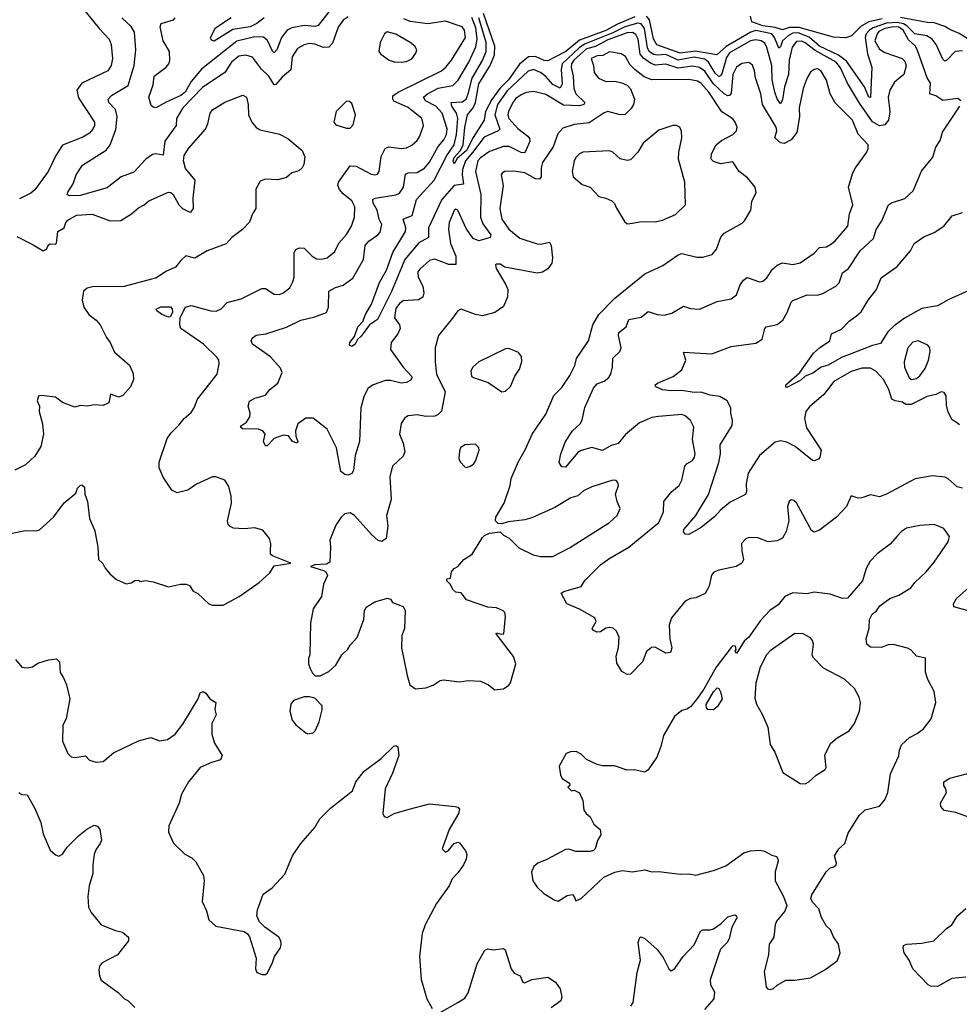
# Model space of a CAD drawing. Extents: x 2056909 to 2160450, y 827444 to 1016825.
# Tile 122 of 256: x 2103152 to 2108478, y 894734 to 900315. Entities that reach past the tile are written whole.
import ezdxf

# ---------------------------------------------------------------- set-up
doc = ezdxf.new("R2010")
doc.units = 0

msp = doc.modelspace()

# ---------------------------------------------------------------- linework, layer by layer
at = {"layer": '0CON10XD'}
for points in [[(2103481.2, 900415), (2103602.9, 900265), (2103660, 900205), (2103670.5, 900175), (2103679.1, 900095), (2103670.6, 900055), (2103652.9, 900025), (2103505.3, 899954.7), (2103476.8, 899915), (2103485, 899872.5), (2103575.7, 899735), (2103576.9, 899715), (2103566.9, 899695), (2103547.3, 899672.7), (2103510.4, 899649.6), (2103395, 899603.6), (2103356.8, 899545), (2103313.3, 899455), (2103238.6, 899351.4), (2103215, 899331.9), (2103150.7, 899299.3)], [(2104925, 900385.4), (2104845, 900281.2), (2104825, 900276.1), (2104765, 900281.2), (2104695, 900268), (2104667.7, 900255), (2104636.6, 900215), (2104610.3, 900145), (2104595, 900127.1), (2104585, 900135.7), (2104557, 900197), (2104535, 900216.2), (2104485, 900218.2), (2104383.8, 900193.8), (2104182.5, 900035), (2104124.9, 899965.1), (2104090, 899905), (2104066.3, 899885), (2103981.9, 899848.1), (2103925, 899815.3), (2103908.5, 899818.5), (2103898.4, 899828.4), (2103884.2, 899875), (2103909.6, 899945), (2103914.3, 899995.7), (2103981.9, 900045), (2103998, 900065), (2104003, 900083), (2104001.7, 900135), (2103966, 900195), (2103948.1, 900275), (2103955, 900294), (2104023.3, 900315), (2104034.2, 900325.8)], [(2105015, 900330.6), (2104985, 900313.1), (2104956.6, 900273.4), (2104925, 900182.5), (2104905, 900158.5), (2104875, 900157.7), (2104826.1, 900176.1), (2104795, 900179.5), (2104765, 900173.3), (2104727.6, 900152.4), (2104696.2, 900103.8), (2104688.5, 900031.5), (2104640.6, 899989.4), (2104605, 899946.9), (2104595, 899946), (2104565, 899995.7), (2104523.6, 900035), (2104472.4, 900102.4), (2104435, 900113.6), (2104395, 900108), (2104353.8, 900075), (2104314.8, 900015.2), (2104189, 899931), (2104077.5, 899815), (2104041.4, 899755), (2104038.6, 899715), (2103975, 899626), (2103965, 899548), (2103925, 899554.5), (2103905, 899551.2), (2103867.8, 899525), (2103798.6, 899451.4), (2103726.7, 899425), (2103648.3, 899361.7), (2103495, 899318.6), (2103435.8, 899315.8), (2103422.3, 899322.3), (2103425, 899336.7), (2103455.5, 899385), (2103473.4, 899436.6), (2103508.9, 899491.1), (2103642.1, 899575), (2103665.2, 899604.8), (2103697.9, 899692.1), (2103705.7, 899765.7), (2103695.2, 899805.2), (2103658.2, 899845), (2103653.6, 899865), (2103672.2, 899885), (2103767.9, 899942.1), (2103801.5, 900055), (2103810, 900145), (2103804.1, 900245), (2103785, 900276.2), (2103732.3, 900325)], [(2104538.5, 900325), (2104496.9, 900293.1), (2104458.5, 900275), (2104361.4, 900258.6), (2104255, 900193.5), (2104239.1, 900199.1), (2104234.3, 900215), (2104261.3, 900268.7), (2104351.7, 900328.3)], [(2105795, 899072.1), (2105755, 899061.3), (2105722.9, 899075), (2105682.3, 899132.3), (2105635, 899236.2), (2105625, 899241.2), (2105615, 899233.8), (2105587.1, 899165), (2105583.1, 899125), (2105595, 899046.2), (2105623.8, 898975), (2105625, 898927.5), (2105585, 898928.2), (2105505, 898958.5), (2105475, 898949.4), (2105419.5, 898900.5), (2105409.5, 898885), (2105410, 898855), (2105437.3, 898805), (2105442.1, 898765), (2105437.1, 898742.9), (2105413.6, 898726.4), (2105325, 898720.8), (2105305, 898706.4), (2105285, 898678.1), (2105276.2, 898625), (2105304.4, 898585), (2105308.5, 898565), (2105295.9, 898534.1), (2105258.1, 898485), (2105253.3, 898445), (2105325, 898345.5), (2105372.5, 898295), (2105375.3, 898284.7), (2105368.7, 898271.3), (2105345, 898259.5), (2105315, 898254.5), (2105255, 898270.9), (2105225, 898269.5), (2105155, 898245.8), (2105125.6, 898224.4), (2105103.1, 898176.9), (2105086.2, 898115), (2105079.2, 897925), (2105052.9, 897845), (2105045, 897760), (2105035, 897742.5), (2105015, 897733.3), (2104995, 897736.7), (2104973.3, 897755), (2104948.3, 897888.3), (2104895, 897993.3), (2104815, 898056), (2104775, 898056), (2104728.8, 898025), (2104715.9, 897984.1), (2104717.5, 897955), (2104728.6, 897925), (2104725, 897914.3), (2104698.8, 897925), (2104675.7, 897955.7), (2104645, 897960.8), (2104595, 897942), (2104555, 897898.8), (2104545, 897898.8), (2104534.4, 897925), (2104544, 897965), (2104533, 897983), (2104505, 897994.2), (2104415, 897996.2), (2104404.2, 898005.8), (2104408.8, 898015), (2104437, 898033), (2104456.2, 898065), (2104458.8, 898085), (2104446.7, 898125), (2104455, 898152.5), (2104485, 898169.5), (2104545, 898186.2), (2104570.3, 898219.7), (2104615.8, 898254.2), (2104640, 898315), (2104630.5, 898340.5), (2104574.4, 898404.4), (2104471.9, 898475), (2104464.4, 898495), (2104469.4, 898510.6), (2104492.2, 898527.8), (2104546.7, 898535), (2104665, 898572.9), (2104745, 898612.5), (2104825, 898630), (2104891.2, 898655), (2104902.2, 898685), (2104905, 898776.2), (2104942.4, 898797.6), (2104985, 898810), (2105040.2, 898849.8), (2105101.2, 898955), (2105110.4, 899035), (2105130.4, 899059.6), (2105183.1, 899095), (2105195, 899110.8), (2105204.4, 899155), (2105190.4, 899185), (2105178.7, 899235), (2105155.3, 899275), (2105154, 899295), (2105167, 899303), (2105285, 899322.2), (2105305, 899331.5), (2105327.3, 899365), (2105339.8, 899440.2), (2105353.5, 899446.5), (2105405, 899449.2), (2105446, 899474), (2105475, 899508.2), (2105524.5, 899595.5), (2105556.5, 899635), (2105571.2, 899665), (2105576, 899696), (2105546.3, 899785), (2105510.7, 899825), (2105452.9, 899855), (2105441.5, 899875), (2105462.9, 899895), (2105525, 899926.4), (2105608, 899942), (2105638.1, 899971.9), (2105697.7, 900075), (2105738.3, 900161.7), (2105745.6, 900205), (2105738.1, 900268.1), (2105715, 900327.9)], [(2108486.2, 899855), (2108468.8, 899868.8), (2108385, 899857.3), (2108345, 899884), (2108310, 899895), (2108314.7, 899954.7), (2108296, 899986), (2108240.4, 900140.4), (2108229.5, 900165), (2108190.7, 900200.7), (2108159.9, 900255), (2108135, 900271.8), (2108105.4, 900275.4), (2108055, 900265.8), (2108022.3, 900247.7), (2108011.6, 900235), (2107999, 900195), (2108025, 900147.5), (2108055, 900128.7), (2108154.5, 900094.5), (2108169.5, 900079.5), (2108177.3, 900052.7), (2108162.9, 900005), (2108109.8, 899960.2), (2108083.8, 899915), (2108075.4, 899875), (2108083.6, 899793.6), (2108076.2, 899745), (2108055, 899718.8), (2108025, 899712.9), (2107985.8, 899735.8), (2107912.1, 899842.1), (2107844.8, 899954.8), (2107805, 900041.6), (2107780.2, 900075), (2107660.2, 900140.2), (2107605, 900184.4), (2107585, 900192.8), (2107555, 900192.1), (2107530.8, 900159.2), (2107513.8, 900085), (2107510.4, 900005), (2107487.8, 899935), (2107476.5, 899863.5), (2107465, 899838.8), (2107445, 899865.6), (2107432.3, 899905), (2107418, 899975), (2107414.8, 900055), (2107387.5, 900157.5), (2107375, 900182.2), (2107355.4, 900195.4), (2107325, 900201.2), (2107295, 900194.5), (2107175, 900126.4), (2107158.6, 900101.4), (2107131, 900009), (2107125, 899997.1), (2107115, 899993.8), (2107095, 900011.3), (2107056.3, 900075), (2107035, 900090.4), (2106975, 900103.4), (2106885, 900084.7), (2106815, 900117.5), (2106765, 900113.3), (2106745, 900117.3), (2106720.3, 900135), (2106710.9, 900155), (2106694, 900265), (2106675, 900292.4), (2106655, 900296), (2106581.6, 900275), (2106515, 900240.2), (2106354.1, 900175.9), (2106323.9, 900156.1), (2106227.5, 900065), (2106222, 900032), (2106227.6, 899952.4), (2106215, 899926), (2106175, 899946.8), (2106135, 899993.9), (2106105, 900015.6), (2106065, 900031.9), (2106035, 900024.1), (2105915, 899912.2), (2105859.9, 899835), (2105844.8, 899775), (2105873.9, 899695), (2105864.6, 899685), (2105785, 899648.8), (2105718.2, 899561.8), (2105680, 899515), (2105663, 899465), (2105660.6, 899435), (2105667.6, 899382.4), (2105615, 899374.4), (2105545.5, 899295), (2105469.5, 899135), (2105469.1, 899080.9), (2105415, 899051.2), (2105335.2, 898955), (2105259.7, 898775), (2105179.6, 898615), (2105135.8, 898585), (2105088.6, 898521.4), (2105067.5, 898502.5), (2105054.3, 898475), (2105035, 898462.7), (2105020.9, 898470.9), (2105023.5, 898485), (2105049.8, 898520.2), (2105068.1, 898575), (2105096.5, 898603.5), (2105111.8, 898645), (2105146.9, 898703.1), (2105192.5, 898825), (2105232, 898895), (2105267.9, 898995), (2105339, 899115), (2105341.4, 899135), (2105326.7, 899185), (2105377.4, 899205), (2105401.8, 899295), (2105500.9, 899405), (2105573.2, 899545), (2105614.1, 899605), (2105628.4, 899665), (2105636.4, 899755), (2105627.8, 899785), (2105601.2, 899825), (2105597.5, 899845), (2105660.9, 899849.1), (2105682, 899865), (2105695, 899894.4), (2105716.4, 899983.6), (2105775.7, 900084.3), (2105795.9, 900135), (2105796, 900185), (2105755.2, 900325.2)], [(2106639.6, 900330.4), (2106540.5, 900289.5), (2106475, 900253.4), (2106325, 900198.7), (2106248.1, 900135), (2106145, 900082.2), (2106125, 900083.3), (2106075, 900107.1), (2106036, 900104), (2105985, 900063.8), (2105922.9, 899975), (2105874.2, 899925.8), (2105827.9, 899862.1), (2105793, 899795), (2105785, 899745.5), (2105722.8, 899647.2), (2105685, 899573), (2105632, 899528), (2105615, 899498), (2105608.9, 899515), (2105615, 899533.3), (2105649, 899571), (2105666, 899604), (2105675.5, 899705), (2105689.8, 899775), (2105721.7, 899815), (2105736, 899845), (2105755, 899950.8), (2105819.3, 900055), (2105843.5, 900115), (2105844.9, 900165), (2105781, 900351)], [(2106895, 900125.8), (2106763.1, 900173.1), (2106745, 900206.2), (2106721.7, 900315), (2106705.8, 900335.8)], [(2108040.1, 900319.9), (2107965, 900303.1), (2107921.5, 900278.5), (2107867, 900223), (2107835, 900212.7), (2107765, 900215.2), (2107570.4, 900270.4), (2107515, 900270), (2107475, 900256.6), (2107435, 900270.1), (2107365, 900279.3), (2107302.6, 900302.6), (2107293.7, 900335)], [(2108605, 900157.9), (2108476.2, 900236.2), (2108425, 900259), (2108395, 900277.1), (2108335, 900296.6), (2108295, 900298.8), (2108145, 900328.1)], [(2104573.8, 897305), (2104576, 897345), (2104569.2, 897375), (2104530.9, 897420.9), (2104485.7, 897435.7), (2104425, 897430), (2104365, 897434), (2104345, 897442), (2104334.5, 897454.5), (2104331.1, 897475), (2104352.9, 897575), (2104350.6, 897615), (2104338.3, 897668.3), (2104315.5, 897705.5), (2104265, 897724.3), (2104245, 897724.4), (2104155, 897682), (2104105, 897649.2), (2104045, 897634), (2104015, 897648), (2103965, 897722), (2103943.5, 897775), (2103943, 897807), (2103988.8, 897941.2), (2104008.3, 897971.7), (2104055, 898016.2), (2104084, 898055), (2104125, 898088), (2104142.2, 898115), (2104160, 898165), (2104270.8, 898305), (2104282.5, 898365), (2104280.8, 898385), (2104271.2, 898401.2), (2104195, 898475.5), (2104065.4, 898565.4), (2104060.4, 898585), (2104062.3, 898627.7), (2104092.3, 898685), (2104125, 898694.6), (2104235, 898664.6), (2104266.2, 898663.8), (2104293.7, 898676.3), (2104327.6, 898712.4), (2104408, 898732), (2104525, 898791.9), (2104545, 898791.9), (2104595, 898759.1), (2104622.2, 898757.8), (2104644, 898765), (2104684.3, 898795), (2104701.3, 898828.7), (2104707.8, 898855), (2104708.5, 898995), (2104717.8, 899012.2), (2104738.5, 899021.5), (2104765, 899020.7), (2104809.5, 898975), (2104835, 898958.8), (2104865, 898956.9), (2104894.6, 898965.4), (2104939.3, 899000.7), (2104961.3, 899048.7), (2105005, 899096.7), (2105033.8, 899145), (2105050.8, 899195), (2105052.1, 899255), (2105035, 899287.8), (2104985, 899327.8), (2104965, 899352.9), (2104956.5, 899375), (2104960, 899395), (2105025, 899487.5), (2105060, 899485), (2105145, 899440), (2105165, 899435.8), (2105180, 899440), (2105189.2, 899455), (2105200.3, 899539.7), (2105224.7, 899585.3), (2105245.4, 899594.6), (2105315, 899584.5), (2105345, 899588.1), (2105375, 899603.1), (2105405, 899630.6), (2105420, 899655), (2105441.5, 899715), (2105431.8, 899755), (2105355, 899817.6), (2105273.8, 899853.8), (2105266.4, 899865), (2105267.4, 899882.6), (2105296.7, 899905), (2105542.2, 900025), (2105567.9, 900045), (2105599.4, 900085), (2105678.2, 900215), (2105673.3, 900255), (2105661.1, 900275), (2105565, 900306.7), (2105465, 900291.6), (2105365, 900304.1), (2105329.8, 900319.8)], [(2108495, 900137.6), (2108454.4, 900135), (2108406.9, 900085), (2108395, 900080.6), (2108385, 900090.8), (2108346.3, 900175), (2108323.5, 900205), (2108292.8, 900222.8), (2108225, 900234.9), (2108180.2, 900280.2), (2108161.1, 900291.1), (2108125, 900299.9), (2108064.5, 900295.5), (2107990.4, 900269.6), (2107968.3, 900255), (2107950.3, 900235), (2107944.9, 900215), (2107958.2, 900121.8), (2107981.3, 900045), (2107975, 899874.4), (2107965, 899876.7), (2107940.2, 899935), (2107839.2, 900079.2), (2107793.1, 900113.1), (2107685.2, 900165), (2107626.8, 900216.7), (2107565, 900239.9), (2107535, 900238.6), (2107509.1, 900225), (2107476.2, 900195), (2107465, 900161.2), (2107455, 900153.5), (2107430.8, 900215), (2107415, 900234.6), (2107325, 900252.9), (2107296.2, 900243.8), (2107156.4, 900163.6), (2107103.5, 900116.5), (2106983.1, 900136.9), (2106895, 900125.8)], [(2105315, 900074.3), (2105345, 900078.6), (2105375, 900094), (2105398, 900125), (2105403.8, 900145), (2105391.2, 900165), (2105365.4, 900185.4), (2105285, 900233.3), (2105234.4, 900245.6), (2105220, 900235), (2105195.8, 900185), (2105188.8, 900135), (2105198.8, 900118.8), (2105245.7, 900085.7), (2105275, 900076), (2105315, 900074.3)], [(2108495, 897660.5), (2108465, 897668.1), (2108415, 897711.9), (2108395, 897722.2), (2108325, 897729.4), (2108226.8, 897713.2), (2108065, 897625.6), (2108025, 897610.6), (2107975, 897621.2), (2107925, 897604.2), (2107903.8, 897603.8), (2107865, 897616.7), (2107838.6, 897555), (2107782.5, 897495), (2107685, 897421.1), (2107655, 897410), (2107639.6, 897419.6), (2107555, 897577.5), (2107540.7, 897590.7), (2107525, 897593.3), (2107513.3, 897585), (2107504.2, 897555.8), (2107512.5, 897475), (2107495.8, 897415), (2107475, 897376.7), (2107445, 897361.2), (2107395, 897355.8), (2107335, 897379.2), (2107285, 897380), (2107267.7, 897372.3), (2107244.1, 897345.9), (2107246.1, 897303.9), (2107254, 897255), (2107245.6, 897234.4), (2107213.4, 897216.6), (2107114.4, 897195.6), (2107085.9, 897184.1), (2107072.7, 897167.3), (2107059.2, 897105), (2107036.7, 897063.3), (2106985, 897038), (2106955, 897034), (2106925, 897018.8), (2106845.7, 896924.3), (2106834.3, 896885), (2106836.5, 896805), (2106848.9, 896755), (2106840.8, 896729.2), (2106815, 896725.4), (2106755, 896758.2), (2106733.2, 896756.8), (2106705, 896734), (2106682.9, 896675), (2106615, 896606), (2106595, 896603.8), (2106565, 896620), (2106537.7, 896667.7), (2106533, 896707), (2106545.8, 896755.8), (2106550, 896815), (2106535, 896850), (2106515.9, 896865.9), (2106495, 896870), (2106475, 896865.6), (2106445, 896845.7), (2106424.4, 896844.4), (2106405, 896853.3), (2106396.7, 896865), (2106418.8, 896905), (2106411.2, 896925), (2106325, 896973.8), (2106253.3, 897003.3), (2106221.2, 897065), (2106236.7, 897075), (2106335, 897103.1), (2106355, 897136.2), (2106445, 897224.4), (2106497.3, 897262.7), (2106604.7, 897325.3), (2106775, 897464.5), (2106801.2, 897525), (2106803.5, 897585), (2106849.4, 897640.6), (2106890.8, 897675), (2106905.4, 897704.6), (2106922.9, 897785), (2106935, 897799.2), (2106965, 897816), (2106977.8, 897835), (2106980.6, 897855), (2106965.5, 897935), (2106973.5, 898005), (2106955, 898043.3), (2106925, 898068.8), (2106905, 898076.5), (2106773.1, 898066.9), (2106735, 898060.4), (2106665, 898029.2), (2106585, 897963.8), (2106545, 897912.6), (2106505, 897902.2), (2106455, 897873.4), (2106395, 897889.6), (2106335, 897873.8), (2106315, 897861.8), (2106245, 897779.3), (2106225, 897780), (2106209.4, 897805), (2106220, 897855), (2106246, 897924), (2106285, 897984.4), (2106329.2, 898025), (2106341.2, 898045), (2106355, 898116.2), (2106405, 898226), (2106425, 898251.4), (2106465, 898265.8), (2106492.2, 898287.8), (2106502.9, 898305), (2106513.1, 898345), (2106515, 898396.7), (2106554, 898435), (2106561.9, 898455), (2106545.4, 898525), (2106548.1, 898541.9), (2106590, 898575), (2106605, 898616), (2106675, 898628.2), (2106715, 898661.4), (2106765.7, 898644.3), (2106805, 898640), (2106848.5, 898651.5), (2106915, 898690.5), (2106955, 898678.8), (2107005, 898674.4), (2107105, 898717.5), (2107185, 898732.5), (2107214.5, 898755.5), (2107235, 898812), (2107255, 898839.2), (2107275, 898854), (2107345, 898828.6), (2107365, 898832.9), (2107387.3, 898852.7), (2107418.3, 898901.7), (2107445, 898924), (2107475, 898936.7), (2107535, 898928.1), (2107575, 898936.9), (2107655, 898991.1), (2107685, 899023.3), (2107725, 899028.5), (2107754.2, 899045), (2107775, 899061.4), (2107845.6, 899145), (2107855.7, 899215), (2107874.2, 899265), (2107850.4, 899365), (2107875, 899446.7), (2107888.6, 899475), (2107953.2, 899565), (2107961.5, 899585), (2107961.5, 899605), (2107905.3, 899665.3), (2107872.1, 899745), (2107774.1, 899844.1), (2107745.5, 899895), (2107725, 899972), (2107695, 900024), (2107675, 900035.7), (2107655, 900032), (2107635, 900017.5), (2107615, 899986), (2107593.1, 899925), (2107570.3, 899815), (2107571.5, 899765), (2107557.1, 899675), (2107525, 899634.4), (2107485, 899613.3), (2107465, 899616.9), (2107432.5, 899645), (2107442.9, 899685), (2107439.3, 899705), (2107361.8, 899835), (2107352.7, 899895), (2107322.5, 899985), (2107316.9, 900025), (2107305, 900058), (2107285, 900073.3), (2107245, 900067.1), (2107215, 900045.4), (2107194.8, 900005), (2107185, 899899.2), (2107175.2, 899884.8), (2107165, 899883.7), (2107145, 899895.2), (2107083.6, 899953.6), (2107035, 900023), (2107005, 900044.8), (2106965, 900051.7), (2106885, 900040.1), (2106815, 900062.2), (2106755, 900056.8), (2106727.8, 900067.8), (2106687, 900097), (2106669.6, 900119.6), (2106657.1, 900205), (2106645, 900231.8), (2106625, 900241.7), (2106595, 900240), (2106485, 900201.3), (2106415, 900163.9), (2106365, 900149.8), (2106293.8, 900085), (2106280.4, 900065), (2106278.1, 900045), (2106289.4, 899995), (2106293.7, 899925), (2106305, 899893.9), (2106355.8, 899845), (2106350, 899835), (2106325, 899826.6), (2106235, 899830.2), (2106135, 899891.8), (2106067.1, 899907.1), (2106025, 899901.9), (2105995, 899889.2), (2105965, 899868.8), (2105946.7, 899845), (2105922.7, 899795), (2105919.8, 899775), (2105925, 899755.6), (2105975, 899698.4), (2106033.1, 899655), (2106042.1, 899642.1), (2106042.8, 899625), (2106015, 899561.1), (2105995, 899561.4), (2105926.4, 899596.4), (2105895, 899596.9), (2105815, 899567.4), (2105765, 899532.9), (2105749.8, 899515), (2105736.2, 899455), (2105765.3, 899325), (2105763.6, 899195), (2105778.3, 899158.3), (2105823.1, 899095), (2105818.6, 899081.4), (2105795, 899072.1)], [(2105845, 896517.5), (2105895, 896522.5), (2105925, 896542.5), (2105933.6, 896556.4), (2105963.8, 896665), (2105950.8, 896705), (2105853.8, 896835), (2105855, 896840), (2105881.7, 896831.7), (2105896.1, 896833.9), (2105905.8, 896935), (2105902, 896955), (2105893.3, 896965), (2105855, 896980.8), (2105805, 896986), (2105685, 897026.7), (2105655, 897066.2), (2105625, 897071.2), (2105607.5, 897085), (2105593.6, 897113.6), (2105573.3, 897135), (2105573.3, 897145), (2105595, 897150), (2105600, 897185), (2105615.8, 897204.2), (2105635, 897216.2), (2105668.8, 897255), (2105716.2, 897285), (2105775, 897380), (2105787.7, 897392.3), (2105816, 897404), (2105875, 897412.5), (2105893.9, 897393.9), (2105925.9, 897375.9), (2105981.7, 897321.7), (2106062.5, 897282.5), (2106105, 897272.5), (2106175, 897272.5), (2106269.1, 897320.9), (2106495, 897465.7), (2106539.2, 897505), (2106556.2, 897545), (2106538.8, 897585), (2106530, 897625), (2106546.7, 897675), (2106542.5, 897692.5), (2106532.5, 897702.5), (2106515, 897706), (2106395, 897667.5), (2106348.8, 897645), (2106315, 897616), (2106275.7, 897604.3), (2106185, 897550), (2106055, 897491.4), (2106015, 897480), (2105920.7, 897469.3), (2105885, 897456.7), (2105865, 897460), (2105850, 897475), (2105851.8, 897495), (2105898.9, 897575), (2105931.9, 897675), (2105938.6, 897715), (2105978.7, 897811.3), (2106018.9, 897881.1), (2106056.7, 897965), (2106135, 898080), (2106179.1, 898185), (2106225, 898230), (2106270.9, 898299.2), (2106298.8, 898355), (2106307.5, 898395), (2106376.9, 898495), (2106401.1, 898585), (2106435.5, 898645), (2106525, 898737.3), (2106694.7, 898875.3), (2106798.3, 898921.7), (2106885, 898982.9), (2106905, 898988.9), (2106989.7, 898969.7), (2107025, 898968.9), (2107076.7, 898985), (2107101.4, 899015), (2107127, 899083), (2107145, 899106), (2107247.6, 899162.4), (2107260.8, 899175), (2107295.7, 899235), (2107302, 899285), (2107326.7, 899335), (2107320, 899365), (2107278, 899418), (2107230, 899455), (2107195, 899510), (2107125, 899498.6), (2107085, 899512), (2107071.2, 899525), (2107072.9, 899555), (2107100, 899605), (2107130.1, 899629.9), (2107195, 899664.5), (2107215.7, 899685), (2107218.6, 899705), (2107208.1, 899735), (2107193.8, 899753.8), (2107132.7, 899792.7), (2107058.9, 899905), (2107015, 899952.8), (2106995, 899965.7), (2106945, 899975.6), (2106735, 899974), (2106691.3, 899991.3), (2106639.9, 900029.9), (2106610.8, 900060.8), (2106585, 900105.6), (2106561.1, 900121.1), (2106495, 900131.9), (2106458.2, 900111.8), (2106425, 900110.9), (2106391.9, 900095), (2106404.5, 900055), (2106407.5, 900015), (2106432.8, 899982.8), (2106475, 899965.6), (2106525, 899966.5), (2106565, 899957.5), (2106595, 899943.1), (2106614, 899924), (2106637.8, 899865), (2106632.2, 899835), (2106618, 899812), (2106583.1, 899776.9), (2106555, 899775.4), (2106485, 899794.6), (2106465, 899787.7), (2106379.4, 899730.6), (2106295, 899720.3), (2106230.3, 899699.7), (2106202.8, 899667.2), (2106176.8, 899595), (2106115, 899505.6), (2106107.4, 899475), (2106107.8, 899425), (2106098.3, 899411.7), (2106075, 899413.8), (2106015, 899447.8), (2105952.8, 899457.2), (2105902.5, 899455), (2105886.2, 899445), (2105882, 899435), (2105892.5, 899375), (2105872.8, 899245), (2105885.3, 899185), (2105925, 899126.8), (2105986.8, 899076.8), (2106085.4, 899044.6), (2106106.7, 899043.3), (2106155, 899054), (2106164.3, 899035), (2106171.4, 898965), (2106168.1, 898935), (2106145, 898903.1), (2106115, 898884.2), (2106085, 898878.6), (2105901.7, 898911.7), (2105875, 898928.8), (2105855, 898930), (2105850, 898925), (2105853.8, 898905), (2105906.1, 898816.1), (2105918.2, 898785), (2105917.7, 898745), (2105895, 898689.4), (2105845, 898655.4), (2105775, 898636.4), (2105735, 898644.5), (2105655, 898673.8), (2105635.8, 898664.2), (2105605, 898622.5), (2105525.6, 898525), (2105507.8, 898455), (2105506.5, 898375), (2105515.5, 898305), (2105563.8, 898205), (2105544, 898096), (2105525, 898076.4), (2105505, 898068.7), (2105455, 898066.2), (2105404.5, 898075.5), (2105355, 898069.2), (2105335, 898058.8), (2105314.6, 898025.4), (2105304.3, 897965), (2105325.6, 897915), (2105335.7, 897865), (2105325, 897840.8), (2105265.8, 897785), (2105249.4, 897725), (2105258.1, 897595), (2105231.1, 897505), (2105238.5, 897445), (2105229.1, 897375), (2105205, 897358.2), (2105183.6, 897363.7), (2105146.8, 897396.8), (2105050, 897505), (2105025, 897519.2), (2104995, 897514.2), (2104975, 897495.8), (2104945, 897450.8), (2104909.4, 897365), (2104914.4, 897325), (2104909.5, 897240.5), (2104891.2, 897228.8), (2104824.3, 897225.7), (2104800, 897215), (2104875, 897193.3), (2104887.5, 897185), (2104896.7, 897165), (2104874, 897116), (2104862.5, 897045), (2104816.7, 896975), (2104800, 896895), (2104796.7, 896715), (2104790, 896695), (2104790, 896665), (2104798.3, 896638.3), (2104811.7, 896611.7), (2104827, 896597), (2104855, 896596.7), (2104905, 896620), (2104945, 896657.5), (2104977.5, 896715), (2105013, 896747), (2105025, 896770), (2105065, 896812.5), (2105103.3, 896915), (2105106.7, 896965), (2105116.7, 896985), (2105165, 897016.2), (2105236.7, 897036.7), (2105255, 897030), (2105265, 897012.5), (2105325, 896990), (2105337, 896967), (2105332.5, 896865), (2105317.5, 896825), (2105316.7, 896755), (2105348, 896598), (2105364, 896545), (2105395, 896522), (2105455, 896527.5), (2105495, 896542.5), (2105535, 896570), (2105555, 896574.3), (2105645, 896562), (2105695, 896568.8), (2105765, 896566.7), (2105810, 896545), (2105845, 896517.5)], [(2103136.7, 899086.7), (2103229.8, 899039.8), (2103285, 899004), (2103303.8, 899015), (2103315, 899038.8), (2103325, 899043.8), (2103355, 899042.5), (2103361.7, 899048.3), (2103369.2, 899115), (2103404.4, 899135.6), (2103413.6, 899165), (2103425, 899178.5), (2103475, 899206.9), (2103562.8, 899212.8), (2103665, 899175.4), (2103725, 899177.7), (2103786, 899214), (2103825, 899249.2), (2103858.8, 899265), (2103885, 899287.8), (2103995, 899337.5), (2104010, 899335), (2104021.4, 899325), (2104055, 899266), (2104075, 899244.2), (2104115.9, 899224.1), (2104125, 899226.7), (2104137.5, 899245), (2104135.7, 899304.3), (2104146.2, 899405), (2104092.5, 899472.5), (2104081.2, 899515), (2104085.5, 899545), (2104109.1, 899585), (2104205.5, 899695), (2104219.1, 899725), (2104231.4, 899785), (2104245, 899804.2), (2104315, 899847.8), (2104417.1, 899887.1), (2104438, 899875), (2104447.5, 899835), (2104450, 899775), (2104467.3, 899735), (2104493.1, 899703.1), (2104515, 899690.6), (2104625.8, 899665.8), (2104672.3, 899642.3), (2104753.9, 899573.9), (2104767.7, 899537.7), (2104763.8, 899495), (2104754.1, 899475.9), (2104735, 899458.8), (2104695, 899446.7), (2104665, 899421.2), (2104615, 899406.7), (2104545, 899410.8), (2104515, 899400), (2104490.9, 899355), (2104490.5, 899269.5), (2104490, 899245), (2104472, 899215), (2104455, 899167.5), (2104416.2, 899125), (2104355, 899080), (2104323.3, 899045), (2104214.4, 899005.6), (2104145, 898964), (2104095, 898976), (2104065, 898950.8), (2104035, 898912.9), (2103981.4, 898888.6), (2103928.3, 898851.7), (2103745, 898802.5), (2103565, 898800.8), (2103535, 898794), (2103515, 898776.7), (2103505.8, 898725.8), (2103516.2, 898685), (2103545, 898643.8), (2103585, 898612.9), (2103609.4, 898585), (2103644.5, 898514.5), (2103665.6, 898485.6), (2103689.7, 898429.7), (2103775, 898357.5), (2103795, 898310), (2103796.7, 898275), (2103780, 898235), (2103737.5, 898185), (2103715, 898176.2), (2103667, 898193), (2103657.3, 898142.7), (2103625, 898128), (2103575, 898131.2), (2103535, 898123.8), (2103495, 898128.8), (2103465, 898118), (2103395.8, 898145.8), (2103355, 898175.7), (2103275, 898185.8), (2103259.7, 898180.3), (2103251.9, 898155), (2103264.2, 898125), (2103262, 898095), (2103281.4, 898025), (2103286.7, 897965), (2103273.1, 897895), (2103238.3, 897841.7), (2103185, 897792.5), (2103125, 897762.5)], [(2105025, 899700), (2105041.7, 899718.3), (2105056, 899775), (2105035, 899840), (2105021.7, 899851.7), (2105005, 899852.5), (2104946.2, 899795), (2104933.3, 899735), (2104945, 899720), (2105005, 899700), (2105025, 899700)], [(2108478.8, 898018.8), (2108462.7, 898032.7), (2108437.1, 898047.1), (2108415, 898090), (2108405, 898130), (2108402.7, 898182.7), (2108392.3, 898202.3), (2108375, 898206.2), (2108345, 898191.4), (2108295, 898179.4), (2108205, 898134), (2108175, 898134), (2108155, 898148), (2108114.4, 898154.4), (2108095, 898163.8), (2108078.5, 898218.5), (2108048.8, 898275), (2108005, 898323.6), (2107975, 898340), (2107925, 898340.5), (2107865, 898320.2), (2107767.1, 898265), (2107709.1, 898190.9), (2107628.7, 898121.3), (2107608.2, 898095), (2107600.7, 898055), (2107611.9, 898001.9), (2107694, 897875), (2107686.7, 897835), (2107679.2, 897825), (2107655, 897813.8), (2107645, 897815.7), (2107547.5, 897895), (2107500.2, 897920.2), (2107465, 897928), (2107435, 897920.7), (2107345, 897844.7), (2107281.2, 897745), (2107268.9, 897685), (2107271.5, 897638.5), (2107265.5, 897624.5), (2107179.5, 897580.5), (2107124.4, 897535), (2107091.7, 897498.3), (2107015, 897437.1), (2106945, 897398), (2106925, 897398.8), (2106913.8, 897415), (2106916.7, 897425), (2106984.4, 897505.6), (2107055.4, 897624.6), (2107114.7, 897805.3), (2107123.8, 897855), (2107122.7, 897905), (2107190, 898015), (2107192.9, 898042.9), (2107182.2, 898085), (2107183.1, 898115), (2107162.5, 898155), (2107120.2, 898180.2), (2107065, 898187.8), (2107015, 898204), (2106975, 898201.9), (2106905, 898213.6), (2106845, 898211.9), (2106795, 898218), (2106757.5, 898235), (2106753.3, 898245), (2106767.5, 898255), (2106856.8, 898293.2), (2106905, 898330), (2106928.6, 898385), (2106915, 898430), (2107075, 898421.1), (2107185, 898461.9), (2107325, 898480.8), (2107360.6, 898505), (2107375.6, 898564.4), (2107383.8, 898575), (2107445, 898587.8), (2107477.8, 898612.2), (2107503.1, 898655), (2107525, 898713.8), (2107535, 898724.2), (2107615, 898756.2), (2107675, 898754.5), (2107705, 898762.2), (2107778.6, 898805), (2107797.1, 898822.9), (2107815, 898880.8), (2107850.6, 898905), (2107916.5, 899005), (2107991.9, 899075), (2108006.9, 899125), (2108038.1, 899175), (2108075.8, 899265), (2108092.6, 899277.4), (2108169.3, 899300.7), (2108215.7, 899345), (2108263.3, 899456.7), (2108327.5, 899535), (2108345, 899592.5), (2108369.5, 899630.5), (2108383, 899677), (2108481.2, 899825)], [(2106595, 899158.8), (2106625, 899162), (2106675, 899170.8), (2106755, 899169.2), (2106795, 899178.6), (2106870, 899210), (2106925.8, 899265), (2106922.5, 899395), (2106885.5, 899525), (2106887.8, 899565), (2106905.8, 899645), (2106902.7, 899682.7), (2106893.3, 899705), (2106875, 899716.2), (2106855, 899716.2), (2106775, 899689.2), (2106685.8, 899615), (2106655, 899564), (2106615, 899520), (2106595, 899516.2), (2106555, 899526), (2106515, 899563.8), (2106495, 899571.2), (2106345, 899564.3), (2106326, 899555), (2106307.1, 899535), (2106295.6, 899515), (2106283.1, 899455), (2106289.2, 899425), (2106341.1, 899381.1), (2106385.6, 899365.6), (2106435, 899313.3), (2106475, 899304), (2106507.6, 899287.6), (2106523.2, 899273.2), (2106535, 899246.7), (2106580.3, 899170.3), (2106595, 899158.8)], [(2108545, 898785.6), (2108418.8, 898728.8), (2108355, 898692.5), (2108265, 898677.3), (2108166.9, 898623.1), (2108109.3, 898580.7), (2108073.1, 898545), (2108031.2, 898478.8), (2107985, 898467.5), (2107810.3, 898399.7), (2107735, 898356.9), (2107695, 898345.7), (2107647.8, 898312.2), (2107605, 898294.2), (2107578.7, 898271.3), (2107505, 898232.5), (2107495, 898232.5), (2107495, 898246.2), (2107574.3, 898315), (2107651.2, 898425), (2107684.6, 898455.4), (2107743.8, 898495), (2107752.9, 898535), (2107809.7, 898560.3), (2107854.5, 898605.5), (2107895, 898635.8), (2107921.7, 898658.3), (2107961.2, 898725), (2108009.2, 898785), (2108035, 898851.2), (2108125, 898916.9), (2108202, 899005), (2108222.6, 899047.4), (2108276.2, 899085), (2108335, 899108.6), (2108390.8, 899145), (2108436.9, 899203.1), (2108495, 899223.1)], [(2103995, 898628.1), (2103958, 898645), (2103930, 898665), (2103926.2, 898675), (2103953, 898687), (2104007.9, 898687.9), (2104016.7, 898676.7), (2104018.7, 898655), (2104005, 898631.4), (2103995, 898628.1)], [(2108205.9, 898275.9), (2108235, 898281.4), (2108255, 898295.8), (2108285, 898338), (2108303.3, 898385), (2108313.3, 898435), (2108310, 898455), (2108299.4, 898469.4), (2108244.4, 898494.4), (2108215, 898487.8), (2108186.7, 898455), (2108165.5, 898375), (2108167.8, 898345), (2108194, 898285), (2108205.9, 898275.9)], [(2105885, 898206.7), (2105905, 898210), (2105935, 898236.7), (2105958.6, 898295), (2105986, 898335), (2105997.7, 898377.7), (2105995.8, 898405.8), (2105979.5, 898429.5), (2105925, 898451.2), (2105905, 898448.8), (2105754.5, 898375.5), (2105720, 898345), (2105708.8, 898325), (2105713.8, 898295), (2105725, 898286.2), (2105807.9, 898257.9), (2105885, 898206.7)], [(2105685, 897776.7), (2105705, 897783.8), (2105724.2, 897795.8), (2105735, 897813.3), (2105756.2, 897875), (2105755, 897887.5), (2105735, 897910), (2105675, 897906.2), (2105651.2, 897888.8), (2105645, 897870), (2105641.7, 897828.3), (2105649.5, 897809.5), (2105675, 897780), (2105685, 897776.7)], [(2103055, 897394.2), (2103185, 897420), (2103245, 897417.5), (2103265, 897424), (2103345, 897496), (2103405, 897576.2), (2103470.7, 897630.7), (2103480.9, 897659.1), (2103495, 897674.3), (2103505, 897679.2), (2103518.9, 897665), (2103520.8, 897625), (2103537.5, 897585), (2103548.3, 897488.3), (2103578.3, 897418.3), (2103596.2, 897325), (2103600, 897255), (2103623, 897233), (2103636.4, 897206.4), (2103664.1, 897174.1), (2103701.7, 897141.7), (2103755, 897116.7), (2103785, 897122.5), (2103805, 897136.7), (2103825, 897137.5), (2103835, 897130), (2103865, 897136.7), (2103908.3, 897128.3), (2103995, 897100), (2104063.9, 897116.1), (2104096.1, 897116.1), (2104115, 897107.5), (2104136.1, 897076.1), (2104162.3, 897062.3), (2104225, 897003.8), (2104245, 896996.2), (2104305, 896997.5), (2104396.7, 897045), (2104510, 897125), (2104569.3, 897180.7), (2104595, 897218.8), (2104690, 897235), (2104585, 897276), (2104573.3, 897285), (2104573.8, 897305)], [(2107405, 894817.5), (2107425, 894823.3), (2107445, 894843.3), (2107495, 894872), (2107545, 894871.4), (2107635, 894884.2), (2107715, 894929.2), (2107785, 894980), (2107802, 895025), (2107792.5, 895075), (2107765, 895116.7), (2107747.3, 895157.3), (2107725, 895177.5), (2107696.4, 895226.4), (2107681.2, 895275), (2107645, 895312.5), (2107636.7, 895335), (2107641.2, 895355), (2107722.5, 895485), (2107745, 895507.5), (2107766.7, 895513.3), (2107780, 895525), (2107782.5, 895535), (2107770, 895575), (2107795, 895616.2), (2107828.8, 895645), (2107848.8, 895705), (2107910, 895805), (2107945, 895836.2), (2108025, 895858), (2108056.6, 895893.4), (2108072.9, 895935), (2108088.7, 896041.3), (2108135, 896142.5), (2108138.6, 896175), (2108150, 896205), (2108195, 896247.5), (2108239.3, 896269.3), (2108274.2, 896295.8), (2108318.3, 896351.7), (2108345.6, 896445), (2108335, 896507.5), (2108300, 896575), (2108287, 896617), (2108286.7, 896696.7), (2108235, 896707.5), (2108205, 896742.5), (2108185, 896752.5), (2108105, 896773.8), (2108075, 896772), (2108035, 896756), (2107975, 896759.2), (2107954, 896775), (2107950.8, 896805), (2107966, 896866), (2107969.2, 896915), (2107983.8, 896945), (2108008, 896965), (2108026.8, 896993.2), (2108084, 897035), (2108135, 897053.1), (2108204, 897095), (2108226, 897125), (2108290, 897185), (2108335, 897241.2), (2108414.2, 897355), (2108422, 897385), (2108390.3, 897430.3), (2108335, 897452.9), (2108255, 897447.5), (2108177.6, 897432.4), (2108150, 897415), (2108123.5, 897386.5), (2108085, 897342), (2108012.9, 897287.1), (2107973.2, 897246.8), (2107950.8, 897205), (2107930, 897135), (2107844.2, 897035.8), (2107815, 897034.4), (2107745, 897058.5), (2107655, 897070), (2107615, 897060.5), (2107535, 897066.5), (2107488.8, 897045), (2107451.2, 896998.8), (2107403, 896967), (2107350.6, 896909.4), (2107285, 896815.8), (2107257.6, 896792.4), (2107215, 896723.3), (2107207.5, 896735), (2107212.5, 896745), (2107210, 896765), (2107195, 896766.7), (2107185, 896757.5), (2107099.2, 896645), (2107029.6, 896520.4), (2106988.5, 896461.5), (2106955, 896420), (2106933, 896407), (2106905, 896400), (2106864.2, 896365.8), (2106802.1, 896257.9), (2106786.7, 896195), (2106763.8, 896135), (2106715, 896063.1), (2106695, 896049.5), (2106635, 896063.8), (2106595, 896061.2), (2106523.8, 896086.2), (2106455, 896086.7), (2106425, 896093.3), (2106365, 896122.5), (2106335, 896152.5), (2106306.4, 896166.4), (2106273.9, 896166.1), (2106250, 896155), (2106210, 896085), (2106217.5, 896035), (2106227.5, 896015), (2106268.3, 895988.3), (2106270, 895975), (2106260, 895965), (2106280, 895945), (2106295, 895947.5), (2106325, 895932.5), (2106345, 895890), (2106350, 895835), (2106362.5, 895815), (2106386.1, 895796.1), (2106406.1, 895756.1), (2106442.5, 895725), (2106446.7, 895695), (2106426.4, 895663.6), (2106413.3, 895615), (2106405, 895606.7), (2106385, 895601.2), (2106305, 895600), (2106265, 895613.3), (2106245, 895611.2), (2106140, 895555), (2106090, 895535), (2106066.2, 895515), (2106053.8, 895485), (2106061.2, 895435), (2106085, 895398.8), (2106123.3, 895363.3), (2106185, 895323.8), (2106205, 895318.8), (2106255, 895350.6), (2106285, 895356.2), (2106295.9, 895345.9), (2106305, 895320), (2106335.6, 895334.4), (2106462.5, 895455), (2106525, 895483.8), (2106566.4, 895493.6), (2106625, 895486), (2106695, 895497.1), (2106735, 895486), (2106775, 895487.5), (2106895, 895472), (2106945, 895474), (2106985, 895466), (2107085, 895492.9), (2107155, 895520), (2107256.8, 895593.2), (2107295, 895604.3), (2107348.3, 895608.3), (2107373, 895603), (2107415, 895578.8), (2107441.2, 895571.2), (2107449.7, 895559.7), (2107451.9, 895545), (2107434.4, 895485), (2107434.4, 895435), (2107481.2, 895345), (2107500, 895295), (2107488.3, 895261.7), (2107441.2, 895205), (2107434.3, 895185.7), (2107426.2, 895115), (2107400, 895075), (2107396, 895015), (2107371.7, 894918.3), (2107383, 894833), (2107391.2, 894821.2), (2107405, 894817.5)], [(2108535, 896962.2), (2108447.7, 896987.7), (2108444, 897005), (2108462.5, 897035), (2108585.4, 897144.6)], [(2107605, 895984), (2107625.6, 895994.4), (2107666.4, 896033.6), (2107717.5, 896065), (2107723.3, 896076.7), (2107715.8, 896145.8), (2107748.3, 896211.7), (2107785, 896244.3), (2107853.3, 896285), (2107884, 896325), (2107912.5, 896395), (2107917.8, 896445), (2107909.5, 896475), (2107883.6, 896525), (2107826.6, 896576.6), (2107708.8, 896638.8), (2107649.7, 896699.7), (2107644.4, 896715), (2107651.1, 896775), (2107646.5, 896796.5), (2107635, 896812), (2107593.6, 896833.6), (2107545, 896836.9), (2107405, 896738.2), (2107384.5, 896715), (2107349.5, 896645), (2107324.4, 896555), (2107318.8, 896468.8), (2107327.5, 896435), (2107362.2, 896375), (2107392.9, 896305), (2107406.1, 896206.1), (2107432.7, 896162.7), (2107477.7, 896047.7), (2107575, 895986.2), (2107605, 895984)], [(2103128, 896688), (2103163.8, 896645), (2103195, 896641.4), (2103225, 896647.5), (2103255, 896668), (2103315, 896686.2), (2103361.7, 896691.7), (2103378.8, 896675), (2103382, 896615), (2103401.2, 896585), (2103418, 896545), (2103436.2, 896465), (2103416.1, 896353.9), (2103396.7, 896315), (2103395.8, 896225), (2103425, 896156.7), (2103445, 896136.2), (2103465, 896133.8), (2103525, 896142.5), (2103547.5, 896117.5), (2103585, 896106.7), (2103625, 896110), (2103685, 896160), (2103825, 896227.5), (2103895, 896246.2), (2103945, 896228), (2103990, 896235), (2104034.4, 896265.6), (2104078, 896322), (2104164.5, 896465.5), (2104175, 896500), (2104192.3, 896507.7), (2104207.8, 896497.8), (2104230, 896465), (2104263.3, 896445), (2104258.8, 896405), (2104265.8, 896375), (2104242, 896325), (2104240.8, 896265), (2104255.8, 896215), (2104300, 896145), (2104290.5, 896119.5), (2104240, 896105), (2104175, 896076), (2104110, 895995), (2104070, 895925), (2104055.9, 895874.1), (2103997.5, 895745), (2103995, 895710), (2104025, 895647.5), (2104087.5, 895585), (2104127.5, 895565), (2104151.7, 895541.7), (2104193.8, 895465), (2104198, 895435), (2104187, 895317), (2104211.2, 895265), (2104225, 895212.5), (2104265, 895176.7), (2104425, 895146.7), (2104443.9, 895133.9), (2104455, 895117.5), (2104492.5, 894995), (2104489.2, 894935), (2104496.7, 894915), (2104526.1, 894903.9), (2104545, 894903.8), (2104555, 894910), (2104584.2, 894965), (2104595.8, 895005), (2104631.2, 895055), (2104634, 895075), (2104632, 895095), (2104621.2, 895115), (2104540.9, 895170.9), (2104511.2, 895201.2), (2104496.7, 895235), (2104500.7, 895269.3), (2104531.7, 895358.3), (2104582.5, 895395), (2104655, 895472.5), (2104698.8, 895575), (2104746.2, 895645), (2104824.3, 895735.7), (2104854, 895785), (2104913.6, 895846.4), (2105039.2, 895945), (2105057.5, 895995), (2105105.7, 896055), (2105201.7, 896128.3), (2105272.8, 896197.2), (2105285, 896200.8), (2105295, 896193.3), (2105300.6, 896145), (2105265.5, 896045), (2105223.5, 895955), (2105210, 895815), (2105218.3, 895798.3), (2105235, 895794), (2105274.2, 895815.8), (2105359.5, 895840.5), (2105475, 895870.8), (2105620, 895855), (2105635, 895851.2), (2105645, 895840), (2105638.8, 895815), (2105586, 895725), (2105547.5, 895615), (2105565, 895596.7), (2105580, 895605), (2105615, 895646.7), (2105635, 895653.3), (2105645, 895650), (2105680, 895605), (2105686.1, 895583.9), (2105682.3, 895557.7), (2105668, 895525), (2105638.3, 895481.7), (2105602.9, 895445), (2105586.9, 895405), (2105515, 895306), (2105450.8, 895185), (2105434, 895135), (2105417.5, 895005), (2105428, 894875), (2105460, 894765), (2105490.5, 894710.5)], [(2107085, 896402.5), (2107053.3, 896405), (2107044.2, 896415), (2107043, 896433), (2107083.8, 896506.2), (2107105, 896528.8), (2107115, 896523.8), (2107124.4, 896505), (2107134.2, 896465), (2107107.8, 896422.2), (2107085, 896402.5)], [(2104785, 896267.5), (2104815, 896272.5), (2104827.5, 896285), (2104850, 896335), (2104866.4, 896403.6), (2104866.2, 896426.2), (2104825, 896470), (2104795, 896477.5), (2104765, 896477.5), (2104705, 896456.7), (2104690, 896435), (2104683.8, 896395), (2104696.2, 896345), (2104718.3, 896318.3), (2104775, 896272.5), (2104785, 896267.5)], [(2108535, 895792.7), (2108457.9, 895822.1), (2108391.9, 895831.9), (2108372.5, 895855), (2108371.2, 895875), (2108404.3, 895935), (2108401.4, 895955), (2108390, 895975), (2108390, 895995), (2108425, 896015.7), (2108555, 896050)], [(2103147.5, 895935), (2103165, 895923.3), (2103195, 895922.5), (2103239.2, 895845), (2103271.4, 895765), (2103285, 895701.2)], [(2103285, 895701.2), (2103325, 895608.8), (2103355, 895581.2), (2103375, 895573.8), (2103394.2, 895585.8), (2103420.8, 895625), (2103485, 895690), (2103533.4, 895726.6), (2103575, 895748.8), (2103593.8, 895743.8), (2103605.9, 895725.9), (2103615.8, 895665), (2103609.2, 895645), (2103585.4, 895614.6), (2103575.5, 895585), (2103566.4, 895525), (2103566.5, 895475), (2103545.5, 895405), (2103538.1, 895345), (2103542.9, 895285), (2103558, 895255), (2103613.8, 895185), (2103695, 895152.9), (2103735, 895143.8), (2103768.8, 895115), (2103770, 895095), (2103707.1, 895015), (2103620.7, 894969.3), (2103607.5, 894955), (2103601.2, 894931.2), (2103604.2, 894895), (2103615, 894871.2), (2103710.5, 894800.5), (2103745.8, 894765.8), (2103765.8, 894755.8), (2103805.8, 894715.8)], [(2108515, 894888), (2108435, 894881.2), (2108354.1, 894835.9), (2108315, 894837.5), (2108301.2, 894845), (2108213.8, 894935), (2108193.8, 894985), (2108166.1, 895026.1), (2108158.8, 895055), (2108162, 895068), (2108180, 895075), (2108265, 895080.6), (2108333.3, 895095), (2108405, 895164), (2108435.5, 895184.5), (2108467.5, 895235), (2108515, 895277.5)], [(2106615.4, 894724.6), (2106629.5, 894745), (2106652.5, 894915), (2106671.2, 894985), (2106657.1, 895085), (2106667.7, 895112.3), (2106675, 895116.2), (2106695, 895108), (2106765, 895044.4), (2106799.2, 894999.2), (2106830.8, 894935), (2106845, 894924.2), (2106865, 894937.5), (2106913.3, 895005), (2106975, 895071.9), (2107010.4, 895149.6), (2107025, 895156.7), (2107065, 895156.2), (2107085, 895162.1), (2107127.7, 895192.3), (2107165, 895230), (2107205, 895240.6), (2107215.4, 895235.4), (2107217.8, 895225), (2107188.9, 895171.1), (2107173.3, 895105), (2107161.9, 895085), (2107125, 895047.1), (2107112.3, 895015), (2107066.2, 894873.8), (2107067.3, 894845), (2107089.5, 894805), (2107086.7, 894765), (2107032.9, 894705)], [(2105535, 894687.5), (2105635.6, 894744.4), (2105675, 894770), (2105695, 894798.8), (2105745.7, 894964.3), (2105788.3, 895041.7), (2105805, 895048.8), (2105835, 895044), (2105895, 895051.2), (2105903.9, 895043.9), (2105938, 894935), (2105955, 894911.2), (2105988.8, 894895), (2106005, 894860), (2106015, 894856.2), (2106055, 894875.8), (2106145, 894887.5), (2106189.7, 894859.7), (2106215, 894822.5), (2106224.3, 894775), (2106218.6, 894755), (2106164.7, 894715.3)]]:
    msp.add_lwpolyline(points, dxfattribs=at)

doc.saveas('drawing.dxf')
